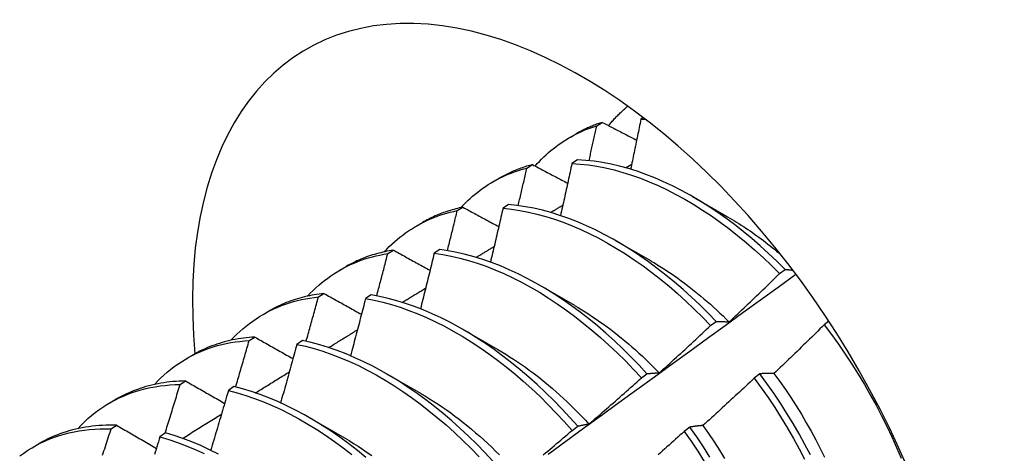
# Model space of a CAD drawing. Header units: inches. Extents: x 94.9 to 112.2, y 31.8 to 58.8.
# Tile 14 of 16: x 101.334 to 101.781, y 42 to 42.197. Entities that reach past the tile are written whole.
import ezdxf

# ---------------------------------------------------------------- set-up
doc = ezdxf.new("R2010")
doc.units = ezdxf.units.IN
doc.header["$MEASUREMENT"] = 0
doc.layers.add('Visible Edges(ANSI)', color=7, linetype='Continuous', lineweight=25)

msp = doc.modelspace()

# ---------------------------------------------------------------- linework, layer by layer
at = {"layer": 'Visible Edges(ANSI)'}
for p, q in [((101.59562, 42.14842), (101.59819, 42.14996)), ((101.61679, 42.1521), (101.61569, 42.15139)), ((101.5833, 42.14304), (101.58611, 42.14467)), ((101.56393, 42.1292), (101.56649, 42.13076)), ((101.58689, 42.13287), (101.58436, 42.13124)), ((101.60869, 42.12934), (101.61153, 42.13102)), ((101.5485, 42.12295), (101.55131, 42.12457)), ((101.63908, 42.11627), (101.65509, 42.10706)), ((101.53231, 42.10984), (101.53486, 42.11141)), ((101.55561, 42.11258), (101.55309, 42.11093)), ((101.5137, 42.10286), (101.51651, 42.10448)), ((101.60428, 42.09618), (101.6203, 42.08697)), ((101.50076, 42.09032), (101.5033, 42.0919)), ((101.52438, 42.09213), (101.52186, 42.09047)), ((101.4789, 42.08277), (101.48172, 42.08439)), ((101.67868, 42.08126), (101.68121, 42.08317)), ((101.56949, 42.07609), (101.5855, 42.06687)), ((101.46926, 42.07065), (101.4718, 42.07224)), ((101.49319, 42.07153), (101.49067, 42.06986)), ((101.44411, 42.06268), (101.44692, 42.0643)), ((101.64733, 42.05759), (101.64986, 42.05951)), ((101.70108, 42.05959), (101.69892, 42.05795)), ((101.53469, 42.056), (101.5507, 42.04678)), ((101.43783, 42.05082), (101.44036, 42.05243)), ((101.46203, 42.05078), (101.45951, 42.04909)), ((101.40931, 42.04259), (101.41212, 42.04421)), ((101.40644, 42.03084), (101.40898, 42.03246)), ((101.49989, 42.03591), (101.5159, 42.02669)), ((101.61593, 42.03383), (101.61847, 42.03575)), ((101.66976, 42.03573), (101.66719, 42.03377)), ((101.43091, 42.02987), (101.42839, 42.02818)), ((101.37451, 42.0225), (101.37732, 42.02412)), ((101.46509, 42.01582), (101.4811, 42.0066)), ((101.37512, 42.01071), (101.37764, 42.01234)), ((101.58447, 42.00997), (101.58701, 42.01191)), ((101.63796, 42.0115), (101.63539, 42.00954)), ((101.39981, 42.00882), (101.3973, 42.00711)), ((101.33971, 42.00241), (101.34252, 42.00403))]:
    msp.add_line(p, q, dxfattribs=at)
at = {"layer": 'Visible Edges(ANSI)', "flags": 128}
for points in [[(101.60103, 42.14848), (101.60137, 42.14889), (101.6017, 42.14929), (101.60204, 42.14969), (101.60239, 42.15009), (101.60273, 42.15048), (101.60308, 42.15087), (101.60343, 42.15126), (101.60378, 42.15164), (101.60413, 42.15202), (101.60449, 42.1524), (101.60485, 42.15277), (101.60521, 42.15314), (101.60557, 42.15351), (101.60594, 42.15387), (101.60631, 42.15423), (101.60668, 42.15459), (101.60706, 42.15494), (101.60743, 42.15529), (101.60781, 42.15563), (101.60819, 42.15597), (101.60858, 42.15631), (101.60896, 42.15665), (101.60935, 42.15698), (101.60974, 42.15731)], [(101.59819, 42.14996), (101.59766, 42.14979), (101.59713, 42.14962), (101.59661, 42.14944), (101.59608, 42.14926), (101.59556, 42.14907), (101.59504, 42.14888), (101.59453, 42.14868), (101.59401, 42.14848), (101.5935, 42.14828), (101.59299, 42.14807), (101.59249, 42.14785), (101.59198, 42.14764), (101.59148, 42.14741), (101.59098, 42.14718), (101.59048, 42.14695), (101.58999, 42.14672), (101.58949, 42.14647), (101.589, 42.14623), (101.58851, 42.14598), (101.58803, 42.14573), (101.58755, 42.14547), (101.58706, 42.1452), (101.58659, 42.14494), (101.58611, 42.14467)], [(101.59819, 42.14996), (101.59883, 42.14963), (101.59948, 42.14929), (101.60012, 42.14895), (101.60077, 42.14862), (101.60142, 42.14828), (101.60206, 42.14794), (101.60271, 42.14761), (101.60336, 42.14727), (101.60401, 42.14693), (101.60465, 42.1466), (101.6053, 42.14626), (101.60595, 42.14592), (101.6066, 42.14559), (101.60725, 42.14525), (101.6079, 42.14491), (101.60855, 42.14458), (101.6092, 42.14424), (101.60985, 42.1439), (101.6105, 42.14357), (101.61115, 42.14323), (101.6118, 42.14289), (101.61246, 42.14256), (101.61311, 42.14222), (101.61376, 42.14188)], [(101.61569, 42.15139), (101.6155, 42.15045), (101.61531, 42.1495), (101.61512, 42.14855), (101.61492, 42.14761), (101.61473, 42.14666), (101.61454, 42.14571), (101.61435, 42.14477), (101.61416, 42.14382), (101.61396, 42.14287), (101.61377, 42.14193), (101.61358, 42.14098), (101.61338, 42.14003), (101.61319, 42.13909), (101.61299, 42.13814), (101.6128, 42.13719), (101.6126, 42.13624), (101.61241, 42.13529), (101.61221, 42.13435), (101.61201, 42.1334), (101.61182, 42.13245), (101.61162, 42.1315), (101.61142, 42.13055), (101.61122, 42.12961), (101.61103, 42.12866)], [(101.61569, 42.15139), (101.61577, 42.15139), (101.61586, 42.15139), (101.61594, 42.15139), (101.61603, 42.15139), (101.61611, 42.15139), (101.6162, 42.15139), (101.61628, 42.15139), (101.61637, 42.15139), (101.61646, 42.15139), (101.61654, 42.15139), (101.61663, 42.15139), (101.61671, 42.15139), (101.6168, 42.15139), (101.61688, 42.15139), (101.61697, 42.15139), (101.61706, 42.15138), (101.61714, 42.15138), (101.61723, 42.15138), (101.61731, 42.15138), (101.6174, 42.15138), (101.61748, 42.15138), (101.61757, 42.15138), (101.61766, 42.15137), (101.61774, 42.15137)], [(101.5677, 42.13012), (101.56866, 42.1312), (101.56963, 42.13225), (101.57063, 42.13327), (101.57165, 42.13427), (101.57269, 42.13524), (101.57374, 42.13619), (101.57481, 42.13711), (101.5759, 42.138), (101.57701, 42.13886), (101.57814, 42.1397), (101.57928, 42.1405), (101.58044, 42.14128), (101.58162, 42.14204), (101.58281, 42.14276), (101.58403, 42.14345), (101.58525, 42.14412), (101.5865, 42.14476), (101.58775, 42.14537), (101.58903, 42.14595), (101.59032, 42.1465), (101.59162, 42.14702), (101.59294, 42.14752), (101.59428, 42.14798), (101.59562, 42.14842)], [(101.59216, 42.13251), (101.59231, 42.13318), (101.59245, 42.13384), (101.5926, 42.1345), (101.59275, 42.13516), (101.59289, 42.13583), (101.59304, 42.13649), (101.59318, 42.13715), (101.59333, 42.13782), (101.59347, 42.13848), (101.59362, 42.13914), (101.59376, 42.13981), (101.59391, 42.14047), (101.59405, 42.14113), (101.5942, 42.14179), (101.59434, 42.14246), (101.59448, 42.14312), (101.59463, 42.14378), (101.59477, 42.14444), (101.59491, 42.14511), (101.59506, 42.14577), (101.5952, 42.14643), (101.59534, 42.14709), (101.59548, 42.14776), (101.59562, 42.14842)], [(101.56649, 42.13076), (101.56582, 42.13058), (101.56515, 42.1304), (101.56449, 42.13021), (101.56382, 42.13001), (101.56317, 42.1298), (101.56251, 42.12959), (101.56186, 42.12937), (101.56121, 42.12914), (101.56056, 42.12891), (101.55992, 42.12867), (101.55928, 42.12842), (101.55865, 42.12816), (101.55802, 42.1279), (101.55739, 42.12763), (101.55676, 42.12736), (101.55614, 42.12708), (101.55553, 42.12679), (101.55491, 42.12649), (101.5543, 42.12619), (101.5537, 42.12588), (101.5531, 42.12556), (101.5525, 42.12524), (101.5519, 42.12491), (101.55131, 42.12457)], [(101.56649, 42.13076), (101.56715, 42.13041), (101.56781, 42.13006), (101.56847, 42.12971), (101.56913, 42.12936), (101.5698, 42.12901), (101.57046, 42.12865), (101.57112, 42.1283), (101.57178, 42.12795), (101.57245, 42.1276), (101.57311, 42.12725), (101.57377, 42.1269), (101.57444, 42.12655), (101.5751, 42.12619), (101.57577, 42.12584), (101.57643, 42.12549), (101.5771, 42.12514), (101.57776, 42.12479), (101.57843, 42.12443), (101.5791, 42.12408), (101.57976, 42.12373), (101.58043, 42.12338), (101.5811, 42.12303), (101.58177, 42.12267), (101.58244, 42.12232)], [(101.58436, 42.13124), (101.58415, 42.13025), (101.58394, 42.12927), (101.58373, 42.12829), (101.58352, 42.12731), (101.58331, 42.12632), (101.58309, 42.12534), (101.58288, 42.12436), (101.58267, 42.12337), (101.58245, 42.12239), (101.58224, 42.1214), (101.58202, 42.12042), (101.58181, 42.11944), (101.58159, 42.11845), (101.58137, 42.11747), (101.58116, 42.11648), (101.58094, 42.1155), (101.58072, 42.11452), (101.58051, 42.11353), (101.58029, 42.11255), (101.58007, 42.11156), (101.57985, 42.11058), (101.57963, 42.10959), (101.57941, 42.10861), (101.57919, 42.10762)], [(101.58436, 42.13124), (101.58811, 42.131), (101.59191, 42.1306), (101.59575, 42.13001), (101.59963, 42.12926), (101.60355, 42.12834), (101.6075, 42.12725), (101.61148, 42.12599), (101.61548, 42.12456), (101.61949, 42.12297), (101.62352, 42.12122), (101.62756, 42.11931), (101.6316, 42.11723), (101.63564, 42.11501), (101.63968, 42.11263), (101.6437, 42.11011), (101.64771, 42.10744), (101.6517, 42.10462), (101.65566, 42.10167), (101.6596, 42.09858), (101.6635, 42.09536), (101.66736, 42.09202), (101.67118, 42.08855), (101.67496, 42.08496), (101.67868, 42.08126)], [(101.68121, 42.08317), (101.67748, 42.08686), (101.67371, 42.09044), (101.66988, 42.0939), (101.66602, 42.09724), (101.66211, 42.10044), (101.65818, 42.10352), (101.65421, 42.10646), (101.65022, 42.10927), (101.64621, 42.11193), (101.64218, 42.11444), (101.63815, 42.11681), (101.63411, 42.11902), (101.63007, 42.12108), (101.62603, 42.12298), (101.622, 42.12472), (101.61798, 42.1263), (101.61399, 42.12771), (101.61001, 42.12896), (101.60606, 42.13004), (101.60215, 42.13095), (101.59827, 42.13169), (101.59443, 42.13226), (101.59064, 42.13265), (101.58689, 42.13287)], [(101.53395, 42.11121), (101.53498, 42.11231), (101.53603, 42.11338), (101.5371, 42.11442), (101.5382, 42.11543), (101.53931, 42.11642), (101.54044, 42.11737), (101.54159, 42.11829), (101.54276, 42.11918), (101.54395, 42.12004), (101.54516, 42.12087), (101.54639, 42.12167), (101.54764, 42.12244), (101.5489, 42.12318), (101.55018, 42.12389), (101.55148, 42.12456), (101.5528, 42.12521), (101.55414, 42.12582), (101.55549, 42.1264), (101.55686, 42.12695), (101.55824, 42.12746), (101.55964, 42.12795), (101.56106, 42.1284), (101.56249, 42.12882), (101.56393, 42.1292)], [(101.55998, 42.11212), (101.56014, 42.11283), (101.56031, 42.11354), (101.56048, 42.11426), (101.56065, 42.11497), (101.56081, 42.11568), (101.56098, 42.11639), (101.56115, 42.11711), (101.56131, 42.11782), (101.56148, 42.11853), (101.56164, 42.11924), (101.56181, 42.11995), (101.56197, 42.12067), (101.56214, 42.12138), (101.5623, 42.12209), (101.56247, 42.1228), (101.56263, 42.12351), (101.56279, 42.12422), (101.56296, 42.12494), (101.56312, 42.12565), (101.56328, 42.12636), (101.56345, 42.12707), (101.56361, 42.12778), (101.56377, 42.12849), (101.56393, 42.1292)], [(101.49915, 42.09112), (101.50028, 42.09232), (101.50143, 42.09348), (101.5026, 42.09461), (101.5038, 42.0957), (101.50502, 42.09676), (101.50626, 42.09778), (101.50753, 42.09876), (101.50882, 42.09971), (101.51013, 42.10063), (101.51147, 42.1015), (101.51283, 42.10234), (101.51421, 42.10315), (101.51561, 42.10391), (101.51703, 42.10464), (101.51847, 42.10533), (101.51993, 42.10599), (101.52141, 42.1066), (101.52292, 42.10718), (101.52444, 42.10772), (101.52598, 42.10822), (101.52753, 42.10868), (101.52911, 42.10911), (101.5307, 42.10949), (101.53231, 42.10984)], [(101.53486, 42.11141), (101.53405, 42.11123), (101.53323, 42.11105), (101.53242, 42.11085), (101.53161, 42.11065), (101.53081, 42.11044), (101.53002, 42.11021), (101.52922, 42.10998), (101.52844, 42.10973), (101.52765, 42.10948), (101.52688, 42.10921), (101.5261, 42.10894), (101.52533, 42.10866), (101.52457, 42.10836), (101.52381, 42.10806), (101.52306, 42.10774), (101.52231, 42.10742), (101.52157, 42.10709), (101.52083, 42.10674), (101.5201, 42.10639), (101.51937, 42.10603), (101.51865, 42.10566), (101.51793, 42.10528), (101.51722, 42.10488), (101.51651, 42.10448)], [(101.52784, 42.09164), (101.52803, 42.0924), (101.52822, 42.09316), (101.52841, 42.09392), (101.52859, 42.09468), (101.52878, 42.09544), (101.52897, 42.09619), (101.52916, 42.09695), (101.52935, 42.09771), (101.52953, 42.09847), (101.52972, 42.09923), (101.52991, 42.09999), (101.5301, 42.10074), (101.53028, 42.1015), (101.53047, 42.10226), (101.53065, 42.10302), (101.53084, 42.10378), (101.53102, 42.10453), (101.53121, 42.10529), (101.53139, 42.10605), (101.53158, 42.10681), (101.53176, 42.10756), (101.53195, 42.10832), (101.53213, 42.10908), (101.53231, 42.10984)], [(101.53486, 42.11141), (101.53554, 42.11104), (101.53621, 42.11068), (101.53689, 42.11031), (101.53757, 42.10995), (101.53824, 42.10958), (101.53892, 42.10921), (101.5396, 42.10885), (101.54027, 42.10848), (101.54095, 42.10811), (101.54163, 42.10775), (101.54231, 42.10738), (101.54299, 42.10702), (101.54367, 42.10665), (101.54435, 42.10628), (101.54503, 42.10592), (101.54571, 42.10555), (101.54639, 42.10518), (101.54707, 42.10482), (101.54776, 42.10445), (101.54844, 42.10408), (101.54912, 42.10371), (101.54981, 42.10335), (101.55049, 42.10298), (101.55117, 42.10261)], [(101.55309, 42.11093), (101.55286, 42.10991), (101.55262, 42.1089), (101.55239, 42.10788), (101.55216, 42.10686), (101.55192, 42.10584), (101.55169, 42.10482), (101.55145, 42.10381), (101.55121, 42.10279), (101.55098, 42.10177), (101.55074, 42.10075), (101.55051, 42.09973), (101.55027, 42.09872), (101.55003, 42.0977), (101.54979, 42.09668), (101.54955, 42.09566), (101.54931, 42.09464), (101.54907, 42.09362), (101.54883, 42.0926), (101.54859, 42.09158), (101.54835, 42.09056), (101.54811, 42.08955), (101.54787, 42.08853), (101.54763, 42.08751), (101.54738, 42.08649)], [(101.55309, 42.11093), (101.55688, 42.11053), (101.56072, 42.10996), (101.5646, 42.10922), (101.56852, 42.10831), (101.57247, 42.10723), (101.57644, 42.10598), (101.58044, 42.10456), (101.58446, 42.10298), (101.58849, 42.10124), (101.59252, 42.09933), (101.59657, 42.09727), (101.60061, 42.09506), (101.60464, 42.09269), (101.60867, 42.09017), (101.61268, 42.08751), (101.61667, 42.0847), (101.62063, 42.08176), (101.62457, 42.07868), (101.62847, 42.07547), (101.63234, 42.07213), (101.63616, 42.06867), (101.63994, 42.06509), (101.64366, 42.06139), (101.64733, 42.05759)], [(101.64986, 42.05951), (101.64619, 42.0633), (101.64246, 42.06699), (101.63868, 42.07056), (101.63486, 42.07401), (101.63099, 42.07734), (101.62708, 42.08054), (101.62314, 42.08361), (101.61918, 42.08654), (101.61518, 42.08934), (101.61117, 42.09199), (101.60715, 42.0945), (101.60311, 42.09685), (101.59907, 42.09906), (101.59503, 42.10111), (101.59099, 42.103), (101.58696, 42.10473), (101.58295, 42.1063), (101.57895, 42.1077), (101.57498, 42.10894), (101.57103, 42.11001), (101.56712, 42.11091), (101.56324, 42.11164), (101.5594, 42.11219), (101.55561, 42.11258)], [(101.57471, 42.10901), (101.57494, 42.10915), (101.57517, 42.10929), (101.5754, 42.10943), (101.57563, 42.10957), (101.57586, 42.10971), (101.57609, 42.10985), (101.57632, 42.10998), (101.57655, 42.11012), (101.57678, 42.11026), (101.57702, 42.1104), (101.57725, 42.11054), (101.57748, 42.11068), (101.57771, 42.11082), (101.57794, 42.11095), (101.57817, 42.11109), (101.5784, 42.11123), (101.57863, 42.11137), (101.57886, 42.11151), (101.57909, 42.11165), (101.57932, 42.11178), (101.57955, 42.11192), (101.57978, 42.11206), (101.58001, 42.1122), (101.58025, 42.11234)], [(101.6551, 42.10701), (101.65612, 42.10642), (101.65715, 42.10582), (101.65817, 42.1052), (101.65919, 42.10458), (101.66021, 42.10394), (101.66123, 42.10329), (101.66225, 42.10264), (101.66327, 42.10197), (101.66428, 42.10129), (101.66529, 42.1006), (101.66631, 42.0999), (101.66732, 42.09918), (101.66832, 42.09846), (101.66933, 42.09773), (101.67033, 42.09699), (101.67134, 42.09623), (101.67234, 42.09547), (101.67333, 42.09469), (101.67433, 42.09391), (101.67532, 42.09312), (101.67631, 42.09231), (101.6773, 42.0915), (101.67828, 42.09068), (101.67926, 42.08984)], [(101.5033, 42.0919), (101.50233, 42.09174), (101.50137, 42.09157), (101.50041, 42.09139), (101.49945, 42.09119), (101.4985, 42.09097), (101.49756, 42.09075), (101.49663, 42.09051), (101.4957, 42.09026), (101.49477, 42.08999), (101.49385, 42.08971), (101.49294, 42.08942), (101.49204, 42.08911), (101.49114, 42.08879), (101.49025, 42.08846), (101.48936, 42.08811), (101.48849, 42.08775), (101.48761, 42.08737), (101.48675, 42.08699), (101.48589, 42.08659), (101.48504, 42.08618), (101.4842, 42.08575), (101.48336, 42.08531), (101.48254, 42.08486), (101.48172, 42.08439)], [(101.5033, 42.0919), (101.50399, 42.09152), (101.50468, 42.09114), (101.50537, 42.09076), (101.50606, 42.09038), (101.50675, 42.09), (101.50744, 42.08962), (101.50814, 42.08924), (101.50883, 42.08886), (101.50952, 42.08848), (101.51022, 42.0881), (101.51091, 42.08772), (101.5116, 42.08734), (101.5123, 42.08695), (101.51299, 42.08657), (101.51369, 42.08619), (101.51438, 42.08581), (101.51508, 42.08543), (101.51578, 42.08505), (101.51648, 42.08466), (101.51717, 42.08428), (101.51787, 42.0839), (101.51857, 42.08352), (101.51927, 42.08314), (101.51997, 42.08275)], [(101.52186, 42.09047), (101.5216, 42.08942), (101.52135, 42.08837), (101.52109, 42.08732), (101.52083, 42.08627), (101.52058, 42.08522), (101.52032, 42.08417), (101.52006, 42.08312), (101.5198, 42.08207), (101.51954, 42.08102), (101.51928, 42.07997), (101.51902, 42.07892), (101.51876, 42.07787), (101.5185, 42.07682), (101.51824, 42.07577), (101.51798, 42.07472), (101.51771, 42.07367), (101.51745, 42.07261), (101.51719, 42.07156), (101.51692, 42.07051), (101.51666, 42.06946), (101.51639, 42.06841), (101.51613, 42.06736), (101.51586, 42.06631), (101.5156, 42.06526)], [(101.52186, 42.09047), (101.52569, 42.08991), (101.52957, 42.08918), (101.53349, 42.08828), (101.53743, 42.0872), (101.54141, 42.08596), (101.5454, 42.08456), (101.54942, 42.08299), (101.55345, 42.08125), (101.55749, 42.07936), (101.56153, 42.07731), (101.56557, 42.0751), (101.5696, 42.07274), (101.57363, 42.07023), (101.57764, 42.06758), (101.58163, 42.06478), (101.5856, 42.06184), (101.58954, 42.05877), (101.59344, 42.05557), (101.59731, 42.05224), (101.60114, 42.04878), (101.60492, 42.04521), (101.60864, 42.04153), (101.61231, 42.03773), (101.61593, 42.03383)], [(101.61847, 42.03575), (101.61485, 42.03964), (101.61117, 42.04343), (101.60744, 42.04711), (101.60366, 42.05068), (101.59983, 42.05412), (101.59596, 42.05744), (101.59205, 42.06063), (101.58811, 42.0637), (101.58414, 42.06662), (101.58015, 42.06941), (101.57614, 42.07205), (101.57211, 42.07455), (101.56807, 42.0769), (101.56403, 42.07909), (101.55999, 42.08113), (101.55595, 42.08301), (101.55193, 42.08473), (101.54791, 42.08629), (101.54392, 42.08769), (101.53994, 42.08891), (101.536, 42.08997), (101.53209, 42.09086), (101.52821, 42.09158), (101.52438, 42.09213)], [(101.54092, 42.08863), (101.54126, 42.08883), (101.5416, 42.08904), (101.54194, 42.08924), (101.54228, 42.08945), (101.54262, 42.08965), (101.54296, 42.08986), (101.5433, 42.09006), (101.54364, 42.09027), (101.54397, 42.09047), (101.54431, 42.09068), (101.54465, 42.09089), (101.54499, 42.09109), (101.54533, 42.0913), (101.54567, 42.0915), (101.54601, 42.09171), (101.54635, 42.09191), (101.54668, 42.09212), (101.54702, 42.09232), (101.54736, 42.09253), (101.5477, 42.09273), (101.54804, 42.09294), (101.54838, 42.09314), (101.54872, 42.09335), (101.54906, 42.09355)], [(101.46436, 42.07103), (101.46557, 42.07232), (101.46682, 42.07358), (101.46809, 42.07479), (101.4694, 42.07596), (101.47073, 42.07709), (101.47209, 42.07818), (101.47347, 42.07923), (101.47489, 42.08023), (101.47633, 42.08119), (101.47779, 42.08211), (101.47928, 42.08298), (101.4808, 42.08382), (101.48234, 42.0846), (101.4839, 42.08535), (101.48549, 42.08605), (101.4871, 42.0867), (101.48873, 42.08731), (101.49039, 42.08788), (101.49206, 42.0884), (101.49376, 42.08887), (101.49548, 42.0893), (101.49722, 42.08969), (101.49898, 42.09003), (101.50076, 42.09032)], [(101.49574, 42.07108), (101.49595, 42.07188), (101.49617, 42.07268), (101.49638, 42.07349), (101.49659, 42.07429), (101.4968, 42.07509), (101.49701, 42.07589), (101.49722, 42.07669), (101.49743, 42.07749), (101.49764, 42.0783), (101.49785, 42.0791), (101.49806, 42.0799), (101.49827, 42.0807), (101.49848, 42.0815), (101.49869, 42.0823), (101.4989, 42.08311), (101.4991, 42.08391), (101.49931, 42.08471), (101.49952, 42.08551), (101.49973, 42.08631), (101.49993, 42.08711), (101.50014, 42.08791), (101.50034, 42.08872), (101.50055, 42.08952), (101.50076, 42.09032)], [(101.62029, 42.08695), (101.62182, 42.08606), (101.62334, 42.08514), (101.62487, 42.0842), (101.62639, 42.08323), (101.6279, 42.08224), (101.62942, 42.08122), (101.63093, 42.08018), (101.63244, 42.07912), (101.63395, 42.07803), (101.63545, 42.07692), (101.63694, 42.07579), (101.63843, 42.07464), (101.63992, 42.07347), (101.6414, 42.07227), (101.64287, 42.07105), (101.64434, 42.06982), (101.64581, 42.06856), (101.64726, 42.06728), (101.64871, 42.06598), (101.65015, 42.06467), (101.65158, 42.06333), (101.65301, 42.06198), (101.65442, 42.0606), (101.65583, 42.05921)], [(101.68121, 42.08317), (101.68136, 42.08316), (101.6815, 42.08314), (101.68165, 42.08313), (101.68179, 42.08311), (101.68194, 42.0831), (101.68209, 42.08308), (101.68224, 42.08307), (101.68238, 42.08305), (101.68253, 42.08304), (101.68268, 42.08302), (101.68283, 42.083), (101.68297, 42.08299), (101.68312, 42.08297), (101.68327, 42.08295), (101.68342, 42.08293), (101.68357, 42.08292), (101.68372, 42.0829), (101.68387, 42.08288), (101.68402, 42.08286), (101.68417, 42.08284), (101.68432, 42.08282), (101.68447, 42.0828), (101.68462, 42.08278), (101.68477, 42.08276)], [(101.57352, 41.99921), (101.58158, 42.00508), (101.58964, 42.01095), (101.5977, 42.01681), (101.60575, 42.02266), (101.6138, 42.02852), (101.62185, 42.03436), (101.62989, 42.0402), (101.63793, 42.04604), (101.64597, 42.05187), (101.65401, 42.0577), (101.66204, 42.06352), (101.67007, 42.06933), (101.6781, 42.07514), (101.68613, 42.08095)], [(101.65585, 42.05926), (101.65681, 42.06017), (101.65777, 42.06108), (101.65872, 42.06198), (101.65968, 42.06289), (101.66064, 42.0638), (101.6616, 42.06472), (101.66255, 42.06563), (101.66351, 42.06654), (101.66446, 42.06745), (101.66541, 42.06837), (101.66637, 42.06928), (101.66732, 42.0702), (101.66827, 42.07112), (101.66922, 42.07204), (101.67017, 42.07295), (101.67112, 42.07387), (101.67207, 42.07479), (101.67301, 42.07572), (101.67396, 42.07664), (101.6749, 42.07756), (101.67585, 42.07849), (101.67679, 42.07941), (101.67774, 42.08034), (101.67868, 42.08126)], [(101.50733, 42.06817), (101.50777, 42.06844), (101.50821, 42.06871), (101.50866, 42.06898), (101.5091, 42.06925), (101.50954, 42.06952), (101.50999, 42.06979), (101.51043, 42.07007), (101.51087, 42.07034), (101.51132, 42.07061), (101.51176, 42.07088), (101.5122, 42.07115), (101.51264, 42.07142), (101.51309, 42.07169), (101.51353, 42.07196), (101.51397, 42.07223), (101.51442, 42.0725), (101.51486, 42.07277), (101.5153, 42.07304), (101.51575, 42.07331), (101.51619, 42.07358), (101.51663, 42.07385), (101.51708, 42.07412), (101.51752, 42.0744), (101.51796, 42.07467)], [(101.42956, 42.05094), (101.43087, 42.05233), (101.43221, 42.05367), (101.43359, 42.05497), (101.435, 42.05622), (101.43645, 42.05742), (101.43792, 42.05857), (101.43943, 42.05968), (101.44096, 42.06073), (101.44253, 42.06174), (101.44413, 42.06269), (101.44575, 42.06359), (101.44741, 42.06445), (101.44909, 42.06525), (101.4508, 42.066), (101.45254, 42.0667), (101.4543, 42.06735), (101.45609, 42.06795), (101.4579, 42.06849), (101.45974, 42.06898), (101.4616, 42.06942), (101.46348, 42.06981), (101.46539, 42.07014), (101.46731, 42.07042), (101.46926, 42.07065)], [(101.4718, 42.07224), (101.47068, 42.07211), (101.46956, 42.07197), (101.46844, 42.0718), (101.46734, 42.07162), (101.46624, 42.07142), (101.46515, 42.0712), (101.46406, 42.07097), (101.46299, 42.07071), (101.46192, 42.07044), (101.46086, 42.07015), (101.45981, 42.06985), (101.45876, 42.06953), (101.45773, 42.06919), (101.4567, 42.06883), (101.45568, 42.06845), (101.45467, 42.06806), (101.45367, 42.06765), (101.45268, 42.06722), (101.45169, 42.06678), (101.45072, 42.06632), (101.44975, 42.06584), (101.4488, 42.06534), (101.44785, 42.06483), (101.44692, 42.0643)], [(101.46369, 42.05043), (101.46392, 42.05127), (101.46416, 42.05211), (101.46439, 42.05296), (101.46463, 42.0538), (101.46486, 42.05464), (101.4651, 42.05548), (101.46533, 42.05633), (101.46557, 42.05717), (101.4658, 42.05801), (101.46603, 42.05885), (101.46627, 42.0597), (101.4665, 42.06054), (101.46673, 42.06138), (101.46696, 42.06222), (101.46719, 42.06307), (101.46743, 42.06391), (101.46766, 42.06475), (101.46789, 42.06559), (101.46812, 42.06644), (101.46835, 42.06728), (101.46858, 42.06812), (101.4688, 42.06896), (101.46903, 42.0698), (101.46926, 42.07065)], [(101.4718, 42.07224), (101.47251, 42.07185), (101.47321, 42.07145), (101.47391, 42.07106), (101.47462, 42.07066), (101.47532, 42.07027), (101.47603, 42.06988), (101.47674, 42.06948), (101.47744, 42.06909), (101.47815, 42.06869), (101.47886, 42.0683), (101.47957, 42.0679), (101.48028, 42.0675), (101.48098, 42.06711), (101.48169, 42.06671), (101.48241, 42.06632), (101.48312, 42.06592), (101.48383, 42.06552), (101.48454, 42.06513), (101.48525, 42.06473), (101.48596, 42.06433), (101.48668, 42.06394), (101.48739, 42.06354), (101.48811, 42.06314), (101.48882, 42.06275)], [(101.49067, 42.06986), (101.49039, 42.06878), (101.49011, 42.0677), (101.48983, 42.06662), (101.48955, 42.06554), (101.48927, 42.06446), (101.48899, 42.06338), (101.4887, 42.0623), (101.48842, 42.06122), (101.48814, 42.06014), (101.48786, 42.05906), (101.48757, 42.05798), (101.48729, 42.0569), (101.487, 42.05582), (101.48672, 42.05474), (101.48643, 42.05365), (101.48614, 42.05257), (101.48586, 42.05149), (101.48557, 42.05041), (101.48528, 42.04933), (101.48499, 42.04825), (101.4847, 42.04717), (101.48441, 42.04609), (101.48412, 42.04501), (101.48383, 42.04393)], [(101.49067, 42.06986), (101.49454, 42.06914), (101.49845, 42.06824), (101.5024, 42.06718), (101.50637, 42.06595), (101.51037, 42.06455), (101.51438, 42.06299), (101.51841, 42.06127), (101.52245, 42.05938), (101.52649, 42.05734), (101.53053, 42.05514), (101.53457, 42.05279), (101.53859, 42.05029), (101.5426, 42.04765), (101.5466, 42.04486), (101.55057, 42.04193), (101.55451, 42.03887), (101.55841, 42.03567), (101.56228, 42.03235), (101.56611, 42.0289), (101.56989, 42.02534), (101.57362, 42.02166), (101.5773, 42.01787), (101.58092, 42.01397), (101.58447, 42.00997)], [(101.58701, 42.01191), (101.58346, 42.01589), (101.57983, 42.01978), (101.57615, 42.02356), (101.57242, 42.02723), (101.56863, 42.03079), (101.5648, 42.03423), (101.56093, 42.03754), (101.55702, 42.04073), (101.55308, 42.04378), (101.54911, 42.0467), (101.54511, 42.04948), (101.5411, 42.05211), (101.53707, 42.0546), (101.53303, 42.05694), (101.52899, 42.05913), (101.52495, 42.06116), (101.52092, 42.06303), (101.51689, 42.06474), (101.51288, 42.06629), (101.50888, 42.06767), (101.50491, 42.06889), (101.50097, 42.06994), (101.49706, 42.07082), (101.49319, 42.07153)], [(101.58549, 42.06682), (101.58715, 42.06585), (101.58881, 42.06484), (101.59047, 42.06381), (101.59213, 42.06275), (101.59379, 42.06166), (101.59544, 42.06054), (101.59708, 42.0594), (101.59872, 42.05823), (101.60036, 42.05703), (101.60199, 42.05581), (101.60362, 42.05456), (101.60524, 42.05328), (101.60685, 42.05198), (101.60846, 42.05066), (101.61005, 42.04931), (101.61164, 42.04794), (101.61323, 42.04654), (101.6148, 42.04512), (101.61636, 42.04368), (101.61791, 42.04221), (101.61946, 42.04072), (101.62099, 42.03921), (101.62251, 42.03768), (101.62402, 42.03612)], [(101.64986, 42.05951), (101.65011, 42.05951), (101.65035, 42.05951), (101.65059, 42.05951), (101.65084, 42.05951), (101.65108, 42.0595), (101.65133, 42.0595), (101.65157, 42.0595), (101.65182, 42.05949), (101.65206, 42.05948), (101.65231, 42.05948), (101.65256, 42.05947), (101.65281, 42.05946), (101.65306, 42.05945), (101.65331, 42.05944), (101.65356, 42.05942), (101.65381, 42.05941), (101.65406, 42.05939), (101.65432, 42.05938), (101.65457, 42.05936), (101.65482, 42.05934), (101.65508, 42.05932), (101.65533, 42.0593), (101.65559, 42.05928), (101.65585, 42.05926)], [(101.47391, 42.04764), (101.47445, 42.04797), (101.47499, 42.04831), (101.47554, 42.04864), (101.47608, 42.04898), (101.47663, 42.04932), (101.47717, 42.04965), (101.47771, 42.04999), (101.47826, 42.05032), (101.4788, 42.05066), (101.47935, 42.05099), (101.47989, 42.05133), (101.48043, 42.05166), (101.48098, 42.052), (101.48152, 42.05233), (101.48207, 42.05267), (101.48261, 42.053), (101.48316, 42.05334), (101.4837, 42.05367), (101.48424, 42.05401), (101.48479, 42.05434), (101.48533, 42.05468), (101.48588, 42.05501), (101.48642, 42.05535), (101.48697, 42.05568)], [(101.62402, 42.03613), (101.625, 42.03702), (101.62598, 42.0379), (101.62696, 42.03879), (101.62794, 42.03967), (101.62892, 42.04056), (101.62989, 42.04145), (101.63087, 42.04234), (101.63184, 42.04323), (101.63282, 42.04412), (101.63379, 42.04501), (101.63476, 42.0459), (101.63573, 42.0468), (101.6367, 42.04769), (101.63767, 42.04859), (101.63864, 42.04948), (101.63961, 42.05038), (101.64058, 42.05128), (101.64154, 42.05218), (101.64251, 42.05308), (101.64348, 42.05398), (101.64444, 42.05488), (101.6454, 42.05578), (101.64637, 42.05669), (101.64733, 42.05759)], [(101.69892, 42.05795), (101.69798, 42.05702), (101.69703, 42.05608), (101.69609, 42.05515), (101.69515, 42.05423), (101.6942, 42.0533), (101.69325, 42.05237), (101.69231, 42.05144), (101.69136, 42.05052), (101.69041, 42.04959), (101.68946, 42.04867), (101.68851, 42.04774), (101.68756, 42.04682), (101.68661, 42.0459), (101.68566, 42.04498), (101.68471, 42.04406), (101.68376, 42.04314), (101.6828, 42.04222), (101.68185, 42.04131), (101.68089, 42.04039), (101.67994, 42.03948), (101.67898, 42.03856), (101.67802, 42.03765), (101.67706, 42.03673), (101.6761, 42.03582)], [(101.69892, 42.05795), (101.70218, 42.05361), (101.70536, 42.04919), (101.70845, 42.04471), (101.71145, 42.04016), (101.71436, 42.03555), (101.71717, 42.0309), (101.71988, 42.02619), (101.72249, 42.02145), (101.72499, 42.01668), (101.72738, 42.01187), (101.72966, 42.00705), (101.73183, 42.0022), (101.73388, 41.99735)], [(101.39476, 42.03085), (101.39616, 42.03234), (101.39761, 42.03377), (101.39909, 42.03515), (101.40061, 42.03648), (101.40217, 42.03774), (101.40376, 42.03896), (101.40539, 42.04012), (101.40705, 42.04122), (101.40875, 42.04226), (101.41048, 42.04325), (101.41224, 42.04417), (101.41404, 42.04504), (101.41587, 42.04585), (101.41772, 42.04661), (101.41961, 42.0473), (101.42153, 42.04793), (101.42348, 42.0485), (101.42545, 42.04902), (101.42745, 42.04947), (101.42948, 42.04986), (101.43153, 42.05019), (101.4336, 42.05046), (101.4357, 42.05067), (101.43783, 42.05082)], [(101.44036, 42.05243), (101.43908, 42.05234), (101.4378, 42.05223), (101.43653, 42.0521), (101.43526, 42.05194), (101.43401, 42.05177), (101.43277, 42.05157), (101.43153, 42.05135), (101.43031, 42.0511), (101.42909, 42.05084), (101.42788, 42.05055), (101.42669, 42.05024), (101.4255, 42.0499), (101.42433, 42.04955), (101.42316, 42.04917), (101.42201, 42.04877), (101.42086, 42.04835), (101.41973, 42.04791), (101.41861, 42.04745), (101.4175, 42.04696), (101.4164, 42.04645), (101.41531, 42.04593), (101.41423, 42.04538), (101.41317, 42.0448), (101.41212, 42.04421)], [(101.43167, 42.02969), (101.43193, 42.03057), (101.43219, 42.03145), (101.43245, 42.03233), (101.43271, 42.03321), (101.43297, 42.03409), (101.43323, 42.03497), (101.43349, 42.03585), (101.43374, 42.03673), (101.434, 42.03761), (101.43426, 42.03849), (101.43452, 42.03937), (101.43477, 42.04025), (101.43503, 42.04113), (101.43529, 42.04201), (101.43554, 42.0429), (101.4358, 42.04378), (101.43605, 42.04466), (101.43631, 42.04554), (101.43656, 42.04642), (101.43681, 42.0473), (101.43707, 42.04818), (101.43732, 42.04906), (101.43757, 42.04994), (101.43783, 42.05082)], [(101.44036, 42.05243), (101.44108, 42.05202), (101.4418, 42.05161), (101.44252, 42.0512), (101.44323, 42.0508), (101.44395, 42.05039), (101.44467, 42.04998), (101.44539, 42.04957), (101.44611, 42.04916), (101.44684, 42.04875), (101.44756, 42.04834), (101.44828, 42.04793), (101.449, 42.04752), (101.44973, 42.04711), (101.45045, 42.0467), (101.45118, 42.04629), (101.4519, 42.04588), (101.45263, 42.04547), (101.45335, 42.04506), (101.45408, 42.04465), (101.45481, 42.04424), (101.45554, 42.04383), (101.45627, 42.04341), (101.457, 42.043), (101.45773, 42.04259)], [(101.54844, 41.99604), (101.54482, 41.99992), (101.54114, 42.00369), (101.5374, 42.00736), (101.53361, 42.01091), (101.52978, 42.01434), (101.5259, 42.01764), (101.52199, 42.02082), (101.51804, 42.02387), (101.51407, 42.02678), (101.51007, 42.02955), (101.50606, 42.03217), (101.50203, 42.03465), (101.498, 42.03698), (101.49395, 42.03916), (101.48991, 42.04118), (101.48588, 42.04304), (101.48185, 42.04475), (101.47784, 42.04629), (101.47385, 42.04766), (101.46988, 42.04887), (101.46594, 42.04991), (101.46203, 42.05078)], [(101.45951, 42.04909), (101.45921, 42.04799), (101.45891, 42.04688), (101.4586, 42.04577), (101.4583, 42.04466), (101.45799, 42.04355), (101.45769, 42.04245), (101.45738, 42.04134), (101.45707, 42.04023), (101.45677, 42.03912), (101.45646, 42.03801), (101.45615, 42.03691), (101.45584, 42.0358), (101.45553, 42.03469), (101.45522, 42.03358), (101.45491, 42.03248), (101.4546, 42.03137), (101.45429, 42.03026), (101.45397, 42.02915), (101.45366, 42.02804), (101.45335, 42.02694), (101.45303, 42.02583), (101.45272, 42.02472), (101.4524, 42.02361), (101.45209, 42.0225)], [(101.45951, 42.04909), (101.46342, 42.04821), (101.46737, 42.04716), (101.47134, 42.04594), (101.47533, 42.04455), (101.47934, 42.043), (101.48337, 42.04128), (101.48741, 42.03941), (101.49145, 42.03738), (101.49549, 42.03519), (101.49953, 42.03285), (101.50355, 42.03036), (101.50757, 42.02772), (101.51156, 42.02494), (101.51553, 42.02202), (101.51947, 42.01896), (101.52338, 42.01577), (101.52726, 42.01246), (101.53109, 42.00902), (101.53487, 42.00546), (101.53861, 42.00179), (101.54229, 41.998)], [(101.5507, 42.04672), (101.5525, 42.04567), (101.5543, 42.04459), (101.5561, 42.04347), (101.55789, 42.04232), (101.55968, 42.04113), (101.56146, 42.03992), (101.56324, 42.03867), (101.56501, 42.03739), (101.56677, 42.03608), (101.56853, 42.03473), (101.57028, 42.03336), (101.57203, 42.03196), (101.57376, 42.03052), (101.57549, 42.02906), (101.5772, 42.02756), (101.57891, 42.02604), (101.5806, 42.02449), (101.58229, 42.02291), (101.58396, 42.0213), (101.58562, 42.01967), (101.58727, 42.01801), (101.5889, 42.01633), (101.59052, 42.01463), (101.59213, 42.0129)], [(101.40898, 42.03246), (101.40753, 42.03243), (101.40609, 42.03237), (101.40466, 42.03228), (101.40323, 42.03216), (101.40182, 42.03202), (101.40042, 42.03185), (101.39903, 42.03165), (101.39766, 42.03142), (101.39629, 42.03117), (101.39494, 42.03089), (101.39359, 42.03058), (101.39226, 42.03024), (101.39094, 42.02988), (101.38964, 42.02949), (101.38834, 42.02908), (101.38706, 42.02863), (101.3858, 42.02816), (101.38454, 42.02766), (101.3833, 42.02714), (101.38208, 42.02659), (101.38087, 42.02601), (101.37967, 42.02541), (101.37849, 42.02478), (101.37732, 42.02412)], [(101.40898, 42.03246), (101.40971, 42.03204), (101.41044, 42.03162), (101.41117, 42.0312), (101.4119, 42.03077), (101.41264, 42.03035), (101.41337, 42.02993), (101.4141, 42.02951), (101.41484, 42.02908), (101.41557, 42.02866), (101.41631, 42.02824), (101.41705, 42.02781), (101.41778, 42.02739), (101.41852, 42.02697), (101.41926, 42.02654), (101.42, 42.02612), (101.42074, 42.02569), (101.42148, 42.02527), (101.42222, 42.02484), (101.42296, 42.02442), (101.42371, 42.02399), (101.42445, 42.02357), (101.42519, 42.02314), (101.42594, 42.02271), (101.42668, 42.02229)], [(101.44065, 42.02703), (101.44129, 42.02743), (101.44193, 42.02783), (101.44257, 42.02823), (101.44322, 42.02863), (101.44386, 42.02903), (101.4445, 42.02943), (101.44514, 42.02983), (101.44579, 42.03023), (101.44643, 42.03062), (101.44707, 42.03102), (101.44771, 42.03142), (101.44836, 42.03182), (101.449, 42.03222), (101.44964, 42.03262), (101.45028, 42.03302), (101.45092, 42.03342), (101.45157, 42.03382), (101.45221, 42.03421), (101.45285, 42.03461), (101.45349, 42.03501), (101.45414, 42.03541), (101.45478, 42.03581), (101.45542, 42.03621), (101.45607, 42.03661)], [(101.59216, 42.01292), (101.59316, 42.01378), (101.59415, 42.01464), (101.59515, 42.01551), (101.59615, 42.01637), (101.59715, 42.01723), (101.59814, 42.0181), (101.59914, 42.01897), (101.60013, 42.01983), (101.60112, 42.0207), (101.60211, 42.02157), (101.60311, 42.02244), (101.6041, 42.02331), (101.60509, 42.02418), (101.60608, 42.02505), (101.60706, 42.02593), (101.60805, 42.0268), (101.60904, 42.02768), (101.61003, 42.02855), (101.61101, 42.02943), (101.612, 42.03031), (101.61298, 42.03119), (101.61396, 42.03207), (101.61495, 42.03295), (101.61593, 42.03383)], [(101.61847, 42.03575), (101.61869, 42.03578), (101.61892, 42.03581), (101.61914, 42.03583), (101.61937, 42.03586), (101.6196, 42.03588), (101.61982, 42.0359), (101.62005, 42.03592), (101.62028, 42.03594), (101.62051, 42.03596), (101.62074, 42.03598), (101.62097, 42.036), (101.6212, 42.03602), (101.62143, 42.03603), (101.62167, 42.03605), (101.6219, 42.03606), (101.62213, 42.03607), (101.62237, 42.03608), (101.6226, 42.03609), (101.62284, 42.0361), (101.62307, 42.03611), (101.62331, 42.03612), (101.62355, 42.03612), (101.62379, 42.03613), (101.62402, 42.03613)], [(101.66719, 42.03377), (101.66623, 42.03287), (101.66526, 42.03196), (101.6643, 42.03105), (101.66334, 42.03014), (101.66237, 42.02924), (101.66141, 42.02833), (101.66044, 42.02743), (101.65947, 42.02653), (101.6585, 42.02563), (101.65754, 42.02472), (101.65657, 42.02382), (101.6556, 42.02293), (101.65462, 42.02203), (101.65365, 42.02113), (101.65268, 42.02023), (101.65171, 42.01934), (101.65073, 42.01844), (101.64976, 42.01755), (101.64878, 42.01666), (101.64781, 42.01576), (101.64683, 42.01487), (101.64585, 42.01398), (101.64487, 42.01309), (101.64389, 42.0122)], [(101.66719, 42.03377), (101.67037, 42.02936), (101.67347, 42.02488), (101.67648, 42.02034), (101.67939, 42.01574), (101.68221, 42.01108), (101.68493, 42.00638), (101.68754, 42.00164), (101.69005, 41.99687)], [(101.6761, 42.03582), (101.67583, 42.03583), (101.67556, 42.03584), (101.67529, 42.03584), (101.67502, 42.03585), (101.67475, 42.03585), (101.67448, 42.03585), (101.67421, 42.03585), (101.67394, 42.03585), (101.67368, 42.03585), (101.67341, 42.03585), (101.67314, 42.03585), (101.67288, 42.03585), (101.67262, 42.03584), (101.67235, 42.03584), (101.67209, 42.03583), (101.67183, 42.03582), (101.67157, 42.03581), (101.6713, 42.0358), (101.67105, 42.03579), (101.67079, 42.03578), (101.67053, 42.03577), (101.67027, 42.03576), (101.67001, 42.03574), (101.66976, 42.03573)], [(101.69267, 41.99886), (101.69016, 42.00363), (101.68753, 42.00837), (101.68481, 42.01306), (101.68199, 42.01771), (101.67906, 42.02231), (101.67605, 42.02685), (101.67295, 42.03132), (101.66976, 42.03573)], [(101.6761, 42.03582), (101.67873, 42.03222), (101.6813, 42.02857), (101.68379, 42.02487), (101.68621, 42.02112), (101.68856, 42.01733), (101.69082, 42.0135), (101.69301, 42.00964), (101.69512, 42.00575), (101.69714, 42.00184), (101.69908, 41.99791)], [(101.35996, 42.01076), (101.36146, 42.01234), (101.363, 42.01387), (101.36459, 42.01533), (101.36622, 42.01673), (101.36789, 42.01806), (101.3696, 42.01933), (101.37136, 42.02054), (101.37315, 42.02169), (101.37498, 42.02276), (101.37684, 42.02378), (101.37875, 42.02472), (101.38069, 42.0256), (101.38267, 42.02641), (101.38468, 42.02716), (101.38672, 42.02784), (101.38879, 42.02844), (101.3909, 42.02899), (101.39304, 42.02946), (101.3952, 42.02986), (101.3974, 42.0302), (101.39962, 42.03046), (101.40187, 42.03066), (101.40415, 42.03078), (101.40644, 42.03084)], [(101.39964, 42.0087), (101.39992, 42.00962), (101.40021, 42.01054), (101.4005, 42.01147), (101.40079, 42.01239), (101.40107, 42.01331), (101.40136, 42.01423), (101.40165, 42.01516), (101.40193, 42.01608), (101.40222, 42.017), (101.4025, 42.01792), (101.40279, 42.01885), (101.40307, 42.01977), (101.40335, 42.02069), (101.40364, 42.02161), (101.40392, 42.02254), (101.4042, 42.02346), (101.40448, 42.02438), (101.40477, 42.0253), (101.40505, 42.02623), (101.40533, 42.02715), (101.40561, 42.02807), (101.40589, 42.029), (101.40617, 42.02992), (101.40644, 42.03084)], [(101.42839, 42.02818), (101.42806, 42.02704), (101.42773, 42.02591), (101.42741, 42.02478), (101.42708, 42.02364), (101.42675, 42.02251), (101.42641, 42.02138), (101.42608, 42.02024), (101.42575, 42.01911), (101.42542, 42.01798), (101.42508, 42.01684), (101.42475, 42.01571), (101.42442, 42.01458), (101.42408, 42.01344), (101.42374, 42.01231), (101.42341, 42.01118), (101.42307, 42.01005), (101.42273, 42.00891), (101.4224, 42.00778), (101.42206, 42.00665), (101.42172, 42.00551), (101.42138, 42.00438), (101.42104, 42.00325), (101.4207, 42.00211), (101.42035, 42.00098)], [(101.42839, 42.02818), (101.43233, 42.02713), (101.4363, 42.02592), (101.4403, 42.02455), (101.44431, 42.023), (101.44833, 42.0213), (101.45237, 42.01943), (101.45641, 42.01741), (101.46045, 42.01523), (101.46449, 42.0129), (101.46852, 42.01042), (101.47253, 42.00779), (101.47653, 42.00502), (101.4805, 42.0021), (101.48444, 41.99906)], [(101.49087, 41.99775), (101.48696, 42.00092), (101.48301, 42.00395), (101.47904, 42.00685), (101.47504, 42.00962), (101.47102, 42.01223), (101.467, 42.0147), (101.46296, 42.01703), (101.45892, 42.01919), (101.45488, 42.02121), (101.45084, 42.02306), (101.44681, 42.02475), (101.4428, 42.02628), (101.43881, 42.02765), (101.43484, 42.02884), (101.43091, 42.02987)], [(101.5159, 42.02667), (101.51784, 42.02554), (101.51977, 42.02437), (101.5217, 42.02316), (101.52362, 42.02191), (101.52554, 42.02062), (101.52746, 42.01929), (101.52936, 42.01792), (101.53126, 42.01651), (101.53316, 42.01507), (101.53504, 42.0136), (101.53692, 42.01209), (101.53879, 42.01054), (101.54064, 42.00896), (101.54249, 42.00735), (101.54432, 42.00571), (101.54615, 42.00403), (101.54796, 42.00233), (101.54975, 42.00059), (101.55154, 41.99883)], [(101.40754, 42.00635), (101.40828, 42.00681), (101.40902, 42.00727), (101.40976, 42.00773), (101.4105, 42.0082), (101.41123, 42.00866), (101.41197, 42.00912), (101.41271, 42.00958), (101.41345, 42.01005), (101.41419, 42.01051), (101.41492, 42.01097), (101.41566, 42.01143), (101.4164, 42.0119), (101.41714, 42.01236), (101.41788, 42.01282), (101.41862, 42.01328), (101.41935, 42.01374), (101.42009, 42.01421), (101.42083, 42.01467), (101.42157, 42.01513), (101.42231, 42.01559), (101.42305, 42.01605), (101.42378, 42.01652), (101.42452, 42.01698), (101.42526, 42.01744)], [(101.33362, 41.99837), (101.33545, 41.9997), (101.33733, 42.00096), (101.33925, 42.00214), (101.34122, 42.00325), (101.34323, 42.00428), (101.34527, 42.00524), (101.34736, 42.00612), (101.34949, 42.00693), (101.35165, 42.00766), (101.35385, 42.00831), (101.35609, 42.00889), (101.35836, 42.00939), (101.36066, 42.00981), (101.363, 42.01016), (101.36537, 42.01042), (101.36776, 42.01061), (101.37019, 42.01072), (101.37264, 42.01075), (101.37512, 42.01071)], [(101.37764, 42.01234), (101.37603, 42.01237), (101.37442, 42.01237), (101.37283, 42.01234), (101.37124, 42.01227), (101.36967, 42.01217), (101.36811, 42.01204), (101.36657, 42.01187), (101.36504, 42.01168), (101.36351, 42.01144), (101.36201, 42.01118), (101.36052, 42.01088), (101.35904, 42.01055), (101.35757, 42.01018), (101.35612, 42.00979), (101.35469, 42.00936), (101.35327, 42.00889), (101.35187, 42.0084), (101.35048, 42.00787), (101.34911, 42.00731), (101.34776, 42.00672), (101.34642, 42.00609), (101.34511, 42.00544), (101.3438, 42.00475), (101.34252, 42.00403)], [(101.37125, 41.99867), (101.37157, 41.99967), (101.3719, 42.00067), (101.37222, 42.00168), (101.37254, 42.00268), (101.37287, 42.00368), (101.37319, 42.00469), (101.37351, 42.00569), (101.37383, 42.00669), (101.37416, 42.0077), (101.37448, 42.0087), (101.3748, 42.0097), (101.37512, 42.01071)], [(101.37764, 42.01234), (101.37839, 42.01191), (101.37913, 42.01147), (101.37988, 42.01104), (101.38062, 42.0106), (101.38137, 42.01017), (101.38212, 42.00973), (101.38286, 42.00929), (101.38361, 42.00886), (101.38436, 42.00842), (101.38511, 42.00798), (101.38586, 42.00755), (101.38661, 42.00711), (101.38737, 42.00667), (101.38812, 42.00623), (101.38887, 42.00579), (101.38963, 42.00536), (101.39038, 42.00492), (101.39114, 42.00448), (101.39189, 42.00404), (101.39265, 42.0036), (101.39341, 42.00316), (101.39416, 42.00272), (101.39492, 42.00228), (101.39568, 42.00184)], [(101.5714, 41.99889), (101.57241, 41.99974), (101.57342, 42.00059), (101.57443, 42.00144), (101.57543, 42.00229), (101.57644, 42.00314), (101.57745, 42.00399), (101.57845, 42.00484), (101.57946, 42.00569), (101.58046, 42.00655), (101.58146, 42.0074), (101.58247, 42.00826), (101.58347, 42.00912), (101.58447, 42.00997)], [(101.58701, 42.01191), (101.58722, 42.01196), (101.58743, 42.01201), (101.58764, 42.01207), (101.58785, 42.01212), (101.58806, 42.01217), (101.58827, 42.01222), (101.58848, 42.01226), (101.58869, 42.01231), (101.5889, 42.01236), (101.58912, 42.0124), (101.58933, 42.01245), (101.58954, 42.01249), (101.58976, 42.01253), (101.58997, 42.01257), (101.59019, 42.01261), (101.59041, 42.01265), (101.59062, 42.01269), (101.59084, 42.01273), (101.59106, 42.01276), (101.59128, 42.0128), (101.5915, 42.01283), (101.59172, 42.01286), (101.59194, 42.01289), (101.59216, 42.01292)], [(101.64389, 42.0122), (101.64364, 42.01219), (101.64338, 42.01217), (101.64313, 42.01215), (101.64288, 42.01212), (101.64263, 42.0121), (101.64237, 42.01208), (101.64212, 42.01206), (101.64187, 42.01203), (101.64162, 42.012), (101.64137, 42.01198), (101.64113, 42.01195), (101.64088, 42.01192), (101.64063, 42.01189), (101.64039, 42.01186), (101.64014, 42.01183), (101.63989, 42.01179), (101.63965, 42.01176), (101.63941, 42.01173), (101.63916, 42.01169), (101.63892, 42.01165), (101.63868, 42.01162), (101.63844, 42.01158), (101.6382, 42.01154), (101.63796, 42.0115)], [(101.64702, 41.9979), (101.64409, 42.00249), (101.64107, 42.00703), (101.63796, 42.0115)], [(101.64386, 42.01219), (101.64643, 42.00853), (101.64893, 42.00483), (101.65135, 42.00108), (101.65371, 41.99729)], [(101.3973, 42.00711), (101.39695, 42.00595), (101.39659, 42.0048), (101.39624, 42.00364), (101.39588, 42.00248), (101.39552, 42.00133), (101.39517, 42.00017), (101.39481, 41.99901)], [(101.3973, 42.00711), (101.40127, 42.00591), (101.40526, 42.00454), (101.40927, 42.00301), (101.4133, 42.00131), (101.41733, 41.99946)], [(101.42388, 41.99923), (101.41984, 42.00123), (101.4158, 42.00307), (101.41178, 42.00476), (101.40777, 42.00628), (101.40378, 42.00763), (101.39981, 42.00882)], [(101.48109, 42.00657), (101.48316, 42.00535), (101.48523, 42.00409), (101.4873, 42.00278), (101.48936, 42.00142), (101.49141, 42.00002), (101.49346, 41.99858)], [(101.63539, 42.00954), (101.63441, 42.00865), (101.63342, 42.00777), (101.63244, 42.00688), (101.63146, 42.006), (101.63047, 42.00512), (101.62949, 42.00424), (101.6285, 42.00336), (101.62751, 42.00248), (101.62652, 42.0016), (101.62554, 42.00072), (101.62455, 41.99984), (101.62356, 41.99897)], [(101.63539, 42.00954), (101.63849, 42.00506), (101.6415, 42.00052), (101.64442, 41.99592)]]:
    msp.add_lwpolyline(points, dxfattribs=at)
at = {"layer": 'Visible Edges(ANSI)'}
msp.add_ellipse((101.58885, 41.96668), major_axis=(-0.125, 0.21651), ratio=0.57735, start_param=2.225447, end_param=7.182696, dxfattribs=at)

doc.saveas('drawing.dxf')
